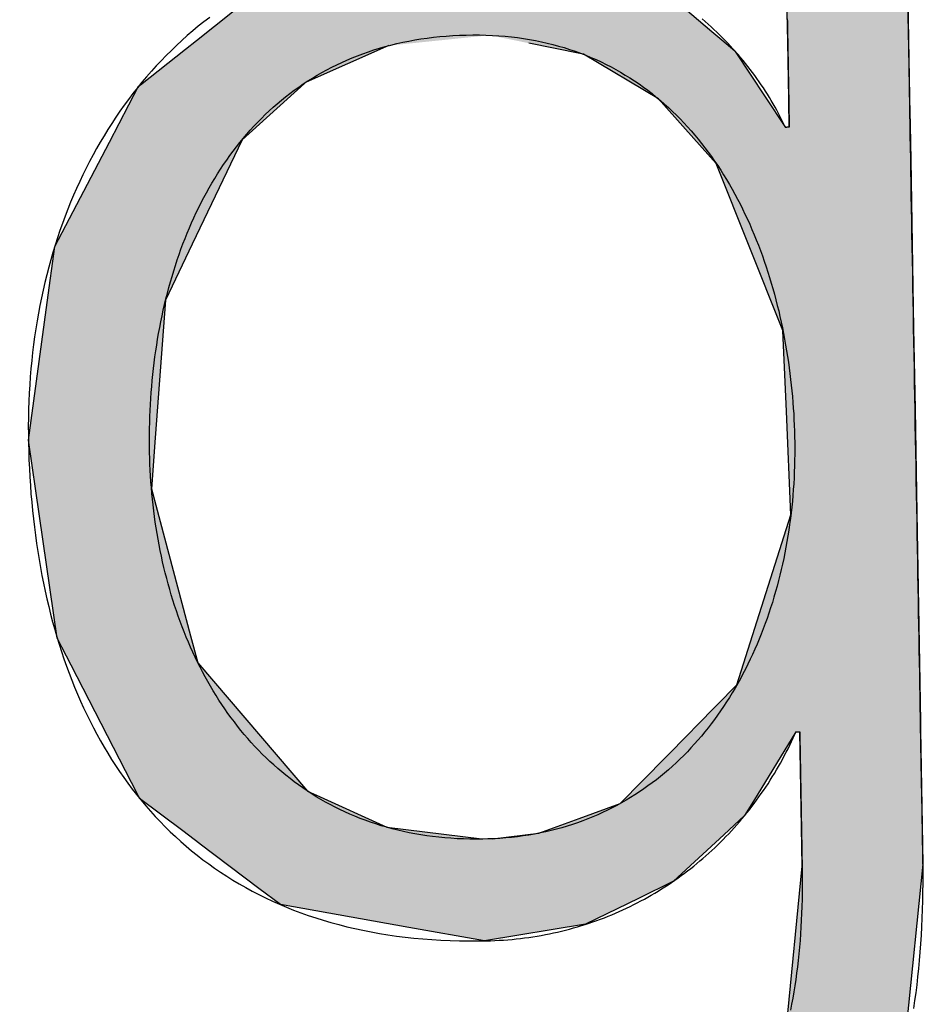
# Model space of a CAD drawing. Extents: x 562 to 7231, y 5567 to 12226.
# Tile 23 of 54: x 3583 to 3631, y 8060 to 8112. Entities that reach past the tile are written whole.
import ezdxf

# ---------------------------------------------------------------- set-up
doc = ezdxf.new("R2010")
doc.units = 0
doc.layers.get('0').update_dxf_attribs({"linetype": 'CONTINUOUS'})
doc.layers.add('LOGO', color=7, linetype='CONTINUOUS')

# ---------------------------------------------------------------- blocks, each defined once
blk = doc.blocks.new('*U45')
at = {"layer": 'LOGO', "color": 30, "linetype": 'CONTINUOUS'}
for p, q in [((70.7363, 7.6539), (71.3157, 7.7745)), ((71.3157, 7.7745), (72.1028, 7.6539)), ((69.8624, 7.472), (70.7363, 7.6539)), ((72.1028, 7.6539), (72.4845, 7.472)), ((73.7466, 7.3511), (73.7466, 7.5547)), ((74.6685, 7.5547), (74.6685, 7.3511)), ((69.6721, 7.326), (69.8624, 7.472)), ((72.4845, 7.472), (72.791, 7.326)), ((69.2388, 6.9935), (69.6721, 7.326)), ((72.791, 7.326), (73.1692, 6.9935)), ((73.7466, 7.2564), (73.7466, 7.3511)), ((74.6685, 7.3511), (74.6685, 7.2564)), ((73.7466, 6.9032), (73.7466, 7.2564)), ((74.6685, 7.2564), (74.6685, 6.9032)), ((69.1533, 6.9279), (69.2388, 6.9935)), ((73.1692, 6.9935), (73.2438, 6.9279)), ((68.8059, 6.6613), (69.1533, 6.9279)), ((70.7043, 6.9279), (70.07, 6.6613)), ((72.1609, 6.8417), (71.7719, 6.9279)), ((73.2438, 6.9279), (73.3419, 6.8417)), ((72.1871, 6.8359), (72.1609, 6.8417)), ((72.7539, 6.4861), (72.1871, 6.8359)), ((73.3419, 6.8417), (73.3456, 6.8359)), ((73.3456, 6.8359), (73.5679, 6.4861)), ((73.7466, 6.4703), (73.7466, 6.9032)), ((74.6685, 6.9032), (74.6685, 6.4703)), ((68.5622, 6.2298), (68.792, 6.6507)), ((68.792, 6.6507), (68.8059, 6.6613)), ((70.0578, 6.6507), (69.5738, 6.2298)), ((70.07, 6.6613), (70.0578, 6.6507)), ((72.9559, 6.2517), (72.7539, 6.4861)), ((73.5679, 6.4861), (73.717, 6.2517)), ((73.7466, 6.4553), (73.7466, 6.4703)), ((74.6685, 6.4703), (74.6685, 6.4553)), ((73.7466, 6.2517), (73.7466, 6.4553)), ((74.6685, 6.4553), (74.6685, 6.2517)), ((73.1846, 5.9862), (72.9559, 6.2517)), ((74.6685, 6.2517), (74.6685, 5.9862)), ((68.1307, 5.4396), (68.5622, 6.2298)), ((69.5738, 6.2298), (69.1801, 5.4396)), ((73.6716, 4.7033), (73.1846, 5.9862)), ((74.6685, 5.9862), (74.6685, 4.7033)), ((68.0655, 5.0154), (68.1307, 5.4396)), ((69.1801, 5.4396), (68.9688, 5.0154)), ((67.9044, 3.9676), (68.0655, 5.0154)), ((68.9688, 5.0154), (68.872, 3.9676)), ((73.6874, 4.0846), (73.6716, 4.7033)), ((74.6685, 4.7033), (74.6685, 4.0846)), ((73.7076, 3.2947), (73.6874, 4.0846)), ((74.6685, 4.0846), (74.6685, 3.2947)), ((67.9538, 3.5803), (67.9044, 3.9676)), ((68.872, 3.9676), (68.8363, 3.5803)), ((68.0977, 2.4533), (67.9538, 3.5803)), ((68.8363, 3.5803), (69.1153, 2.4533)), ((73.2733, 2.0058), (73.7076, 3.2947)), ((74.6685, 3.2947), (74.6685, 2.0058)), ((68.1996, 2.2461), (68.0977, 2.4533)), ((69.1153, 2.4533), (69.1666, 2.2461)), ((68.6881, 1.253), (68.1996, 2.2461)), ((69.1666, 2.2461), (69.9859, 1.253)), ((72.9612, 1.6989), (73.2733, 2.0058)), ((74.6685, 2.0058), (74.6685, 1.6989)), ((72.9007, 1.6394), (72.9612, 1.6989)), ((74.6685, 1.6989), (74.6685, 1.6394)), ((72.3688, 1.1164), (72.9007, 1.6394)), ((73.717, 1.6394), (73.3842, 1.1164)), ((73.7466, 0.9127), (73.7466, 1.6394)), ((74.6685, 1.6394), (74.6685, 0.9127)), ((68.7042, 1.2203), (68.6881, 1.253)), ((69.0285, 0.9664), (68.7042, 1.2203)), ((69.9859, 1.253), (70.0543, 1.2203)), ((70.0543, 1.2203), (70.5857, 0.9664)), ((72.0541, 1.0079), (72.3688, 1.1164)), ((73.3842, 1.1164), (73.3151, 1.0079)), ((71.7444, 0.9011), (72.0541, 1.0079)), ((73.3151, 1.0079), (73.195, 0.9011)), ((69.1585, 0.8647), (69.0285, 0.9664)), ((70.5857, 0.9664), (71.3082, 0.8647)), ((73.7466, 0.6145), (73.7466, 0.9127)), ((74.6685, 0.9127), (74.6685, 0.6145)), ((69.1599, 0.8636), (69.1585, 0.8647)), ((69.6019, 0.5176), (69.1599, 0.8636)), ((71.39, 0.8647), (71.7444, 0.9011)), ((73.1529, 0.8636), (72.7636, 0.5176)), ((73.1541, 0.8647), (73.1529, 0.8636)), ((73.195, 0.9011), (73.1541, 0.8647)), ((73.6056, -0.6099), (73.7466, 0.6145)), ((74.6685, 0.6145), (74.5217, -0.6099)), ((69.7636, 0.391), (69.6019, 0.5176)), ((72.7636, 0.5176), (72.4943, 0.391)), ((70.739, 0.2002), (69.7636, 0.391)), ((72.4943, 0.391), (72.0885, 0.2002)), ((71.3157, 0.0874), (70.739, 0.2002)), ((72.0885, 0.2002), (71.3157, 0.0874)), ((73.4618, -0.9041), (73.6056, -0.6099)), ((74.5217, -0.6099), (74.4865, -0.9041)), ((68.4093, -1.4376), (68.1828, -0.7325)), ((69.1047, -0.7325), (69.3927, -1.4376)), ((73.1681, -1.5048), (73.4618, -0.9041)), ((74.4865, -0.9041), (74.1858, -1.5048)), ((68.5157, -1.7689), (68.4093, -1.4376)), ((69.3927, -1.4376), (69.7553, -1.7689)), ((72.422, -2.0466), (73.1681, -1.5048)), ((74.1858, -1.5048), (73.9145, -2.0466)), ((68.6521, -1.9038), (68.5157, -1.7689)), ((69.7553, -1.7689), (69.903, -1.9038)), ((68.9923, -2.2404), (68.6521, -1.9038)), ((69.903, -1.9038), (71.3157, -2.2404)), ((71.3157, -2.2404), (72.4121, -2.0538)), ((72.4121, -2.0538), (72.422, -2.0466)), ((73.9042, -2.0538), (73.6363, -2.2404)), ((73.9145, -2.0466), (73.9042, -2.0538)), ((69.233, -2.4785), (68.9923, -2.2404)), ((73.6363, -2.2404), (73.2945, -2.4785)), ((69.9216, -2.7663), (69.233, -2.4785)), ((73.2945, -2.4785), (72.8814, -2.7663)), ((70.2084, -2.8862), (69.9216, -2.7663)), ((72.8814, -2.7663), (72.1315, -2.8862)), ((71.3157, -3.0166), (70.2084, -2.8862)), ((72.1315, -2.8862), (71.3157, -3.0166))]:
    blk.add_line(p, q, dxfattribs=at)
at = {"layer": 'LOGO', "color": 30, "linetype": 'CONTINUOUS', "extrusion": (0, 0, -1)}
for points in [[(-71.3157, 7.7745), (-72.1028, 7.6539), (-70.7363, 7.6539)], [(-70.7363, 7.6539), (-72.4845, 7.472), (-69.8624, 7.472)], [(-70.7363, 7.6539), (-72.1028, 7.6539), (-72.4845, 7.472)], [(-73.7466, 7.5547), (-74.6685, 7.3511), (-73.7466, 7.3511)], [(-73.7466, 7.5547), (-74.6685, 7.5547), (-74.6685, 7.3511)], [(-69.8624, 7.472), (-72.791, 7.326), (-69.6721, 7.326)], [(-69.8624, 7.472), (-72.4845, 7.472), (-72.791, 7.326)], [(-69.6721, 7.326), (-73.1692, 6.9935), (-69.2388, 6.9935)], [(-69.6721, 7.326), (-72.791, 7.326), (-73.1692, 6.9935)], [(-73.7466, 7.3511), (-74.6685, 7.2564), (-73.7466, 7.2564)], [(-73.7466, 7.3511), (-74.6685, 7.3511), (-74.6685, 7.2564)], [(-73.7466, 7.2564), (-74.6685, 6.9032), (-73.7466, 6.9032)], [(-73.7466, 7.2564), (-74.6685, 7.2564), (-74.6685, 6.9032)], [(-69.2388, 6.9935), (-70.7043, 6.9279), (-69.1533, 6.9279)], [(-69.2388, 6.9935), (-71.476, 6.9935), (-70.7043, 6.9279)], [(-71.476, 6.9935), (-73.2438, 6.9279), (-71.7719, 6.9279)], [(-71.476, 6.9935), (-73.1692, 6.9935), (-73.2438, 6.9279)], [(-69.1533, 6.9279), (-70.07, 6.6613), (-68.8059, 6.6613)], [(-69.1533, 6.9279), (-70.7043, 6.9279), (-70.07, 6.6613)], [(-71.7719, 6.9279), (-73.3419, 6.8417), (-72.1609, 6.8417)], [(-71.7719, 6.9279), (-73.2438, 6.9279), (-73.3419, 6.8417)], [(-72.1609, 6.8417), (-73.3456, 6.8359), (-72.1871, 6.8359)], [(-72.1609, 6.8417), (-73.3419, 6.8417), (-73.3456, 6.8359)], [(-72.1871, 6.8359), (-73.5679, 6.4861), (-72.7539, 6.4861)], [(-72.1871, 6.8359), (-73.3456, 6.8359), (-73.5679, 6.4861)], [(-73.7466, 6.9032), (-74.6685, 6.4703), (-73.7466, 6.4703)], [(-73.7466, 6.9032), (-74.6685, 6.9032), (-74.6685, 6.4703)], [(-68.792, 6.6507), (-69.5738, 6.2298), (-68.5622, 6.2298)], [(-68.8059, 6.6613), (-70.0578, 6.6507), (-68.792, 6.6507)], [(-68.792, 6.6507), (-70.0578, 6.6507), (-69.5738, 6.2298)], [(-68.8059, 6.6613), (-70.07, 6.6613), (-70.0578, 6.6507)], [(-72.7539, 6.4861), (-73.717, 6.2517), (-72.9559, 6.2517)], [(-72.7539, 6.4861), (-73.5679, 6.4861), (-73.717, 6.2517)], [(-73.7466, 6.4703), (-74.6685, 6.4553), (-73.7466, 6.4553)], [(-73.7466, 6.4703), (-74.6685, 6.4703), (-74.6685, 6.4553)], [(-73.7466, 6.4553), (-74.6685, 6.2517), (-73.7466, 6.2517)], [(-73.7466, 6.4553), (-74.6685, 6.4553), (-74.6685, 6.2517)], [(-72.9559, 6.2517), (-74.6685, 5.9862), (-73.1846, 5.9862)], [(-72.9559, 6.2517), (-74.6685, 6.2517), (-74.6685, 5.9862)], [(-68.5622, 6.2298), (-69.1801, 5.4396), (-68.1307, 5.4396)], [(-68.5622, 6.2298), (-69.5738, 6.2298), (-69.1801, 5.4396)], [(-73.1846, 5.9862), (-74.6685, 4.7033), (-73.6716, 4.7033)], [(-73.1846, 5.9862), (-74.6685, 5.9862), (-74.6685, 4.7033)], [(-68.1307, 5.4396), (-68.9688, 5.0154), (-68.0655, 5.0154)], [(-68.1307, 5.4396), (-69.1801, 5.4396), (-68.9688, 5.0154)], [(-68.0655, 5.0154), (-68.872, 3.9676), (-67.9044, 3.9676)], [(-68.0655, 5.0154), (-68.9688, 5.0154), (-68.872, 3.9676)], [(-73.6716, 4.7033), (-74.6685, 4.0846), (-73.6874, 4.0846)], [(-73.6716, 4.7033), (-74.6685, 4.7033), (-74.6685, 4.0846)], [(-73.6874, 4.0846), (-74.6685, 3.2947), (-73.7076, 3.2947)], [(-73.6874, 4.0846), (-74.6685, 4.0846), (-74.6685, 3.2947)], [(-67.9044, 3.9676), (-68.8363, 3.5803), (-67.9538, 3.5803)], [(-67.9044, 3.9676), (-68.872, 3.9676), (-68.8363, 3.5803)], [(-67.9538, 3.5803), (-69.1153, 2.4533), (-68.0977, 2.4533)], [(-67.9538, 3.5803), (-68.8363, 3.5803), (-69.1153, 2.4533)], [(-73.7076, 3.2947), (-74.6685, 2.0058), (-73.2733, 2.0058)], [(-73.7076, 3.2947), (-74.6685, 3.2947), (-74.6685, 2.0058)], [(-68.0977, 2.4533), (-69.1666, 2.2461), (-68.1996, 2.2461)], [(-68.0977, 2.4533), (-69.1153, 2.4533), (-69.1666, 2.2461)], [(-68.1996, 2.2461), (-69.9859, 1.253), (-68.6881, 1.253)], [(-68.1996, 2.2461), (-69.1666, 2.2461), (-69.9859, 1.253)], [(-73.2733, 2.0058), (-74.6685, 1.6989), (-72.9612, 1.6989)], [(-73.2733, 2.0058), (-74.6685, 2.0058), (-74.6685, 1.6989)], [(-72.9612, 1.6989), (-74.6685, 1.6394), (-72.9007, 1.6394)], [(-72.9612, 1.6989), (-74.6685, 1.6989), (-74.6685, 1.6394)], [(-72.9007, 1.6394), (-73.3842, 1.1164), (-72.3688, 1.1164)], [(-72.9007, 1.6394), (-73.717, 1.6394), (-73.3842, 1.1164)], [(-73.7466, 1.6394), (-74.6685, 0.9127), (-73.7466, 0.9127)], [(-73.7466, 1.6394), (-74.6685, 1.6394), (-74.6685, 0.9127)], [(-68.6881, 1.253), (-70.0543, 1.2203), (-68.7042, 1.2203)], [(-68.6881, 1.253), (-69.9859, 1.253), (-70.0543, 1.2203)], [(-68.7042, 1.2203), (-70.5857, 0.9664), (-69.0285, 0.9664)], [(-68.7042, 1.2203), (-70.0543, 1.2203), (-70.5857, 0.9664)], [(-72.3688, 1.1164), (-73.3151, 1.0079), (-72.0541, 1.0079)], [(-72.3688, 1.1164), (-73.3842, 1.1164), (-73.3151, 1.0079)], [(-72.0541, 1.0079), (-73.195, 0.9011), (-71.7444, 0.9011)], [(-72.0541, 1.0079), (-73.3151, 1.0079), (-73.195, 0.9011)], [(-69.0285, 0.9664), (-71.3082, 0.8647), (-69.1585, 0.8647)], [(-69.0285, 0.9664), (-70.5857, 0.9664), (-71.3082, 0.8647)], [(-73.7466, 0.9127), (-74.6685, 0.6145), (-73.7466, 0.6145)], [(-73.7466, 0.9127), (-74.6685, 0.9127), (-74.6685, 0.6145)], [(-69.1585, 0.8647), (-71.3157, 0.8636), (-69.1599, 0.8636)], [(-69.1585, 0.8647), (-71.3082, 0.8647), (-71.3157, 0.8636)], [(-69.1599, 0.8636), (-72.7636, 0.5176), (-69.6019, 0.5176)], [(-69.1599, 0.8636), (-73.1529, 0.8636), (-72.7636, 0.5176)], [(-71.39, 0.8647), (-73.1529, 0.8636), (-71.3157, 0.8636)], [(-71.7444, 0.9011), (-73.1541, 0.8647), (-71.39, 0.8647)], [(-71.39, 0.8647), (-73.1541, 0.8647), (-73.1529, 0.8636)], [(-71.7444, 0.9011), (-73.195, 0.9011), (-73.1541, 0.8647)], [(-73.7466, 0.6145), (-74.5217, -0.6099), (-73.6056, -0.6099)], [(-73.7466, 0.6145), (-74.6685, 0.6145), (-74.5217, -0.6099)], [(-69.6019, 0.5176), (-72.4943, 0.391), (-69.7636, 0.391)], [(-69.6019, 0.5176), (-72.7636, 0.5176), (-72.4943, 0.391)], [(-69.7636, 0.391), (-72.0885, 0.2002), (-70.739, 0.2002)], [(-69.7636, 0.391), (-72.4943, 0.391), (-72.0885, 0.2002)], [(-70.739, 0.2002), (-72.0885, 0.2002), (-71.3157, 0.0874)], [(-73.6056, -0.6099), (-74.4865, -0.9041), (-73.4618, -0.9041)], [(-73.6056, -0.6099), (-74.5217, -0.6099), (-74.4865, -0.9041)], [(-68.1828, -0.7325), (-69.3927, -1.4376), (-68.4093, -1.4376)], [(-68.1828, -0.7325), (-69.1047, -0.7325), (-69.3927, -1.4376)], [(-73.4618, -0.9041), (-74.1858, -1.5048), (-73.1681, -1.5048)], [(-73.4618, -0.9041), (-74.4865, -0.9041), (-74.1858, -1.5048)], [(-68.4093, -1.4376), (-69.7553, -1.7689), (-68.5157, -1.7689)], [(-68.4093, -1.4376), (-69.3927, -1.4376), (-69.7553, -1.7689)], [(-73.1681, -1.5048), (-73.9145, -2.0466), (-72.422, -2.0466)], [(-73.1681, -1.5048), (-74.1858, -1.5048), (-73.9145, -2.0466)], [(-68.5157, -1.7689), (-69.903, -1.9038), (-68.6521, -1.9038)], [(-68.5157, -1.7689), (-69.7553, -1.7689), (-69.903, -1.9038)], [(-68.6521, -1.9038), (-71.3157, -2.2404), (-68.9923, -2.2404)], [(-68.6521, -1.9038), (-69.903, -1.9038), (-71.3157, -2.2404)], [(-72.4121, -2.0538), (-73.6363, -2.2404), (-71.3157, -2.2404)], [(-72.422, -2.0466), (-73.9042, -2.0538), (-72.4121, -2.0538)], [(-72.4121, -2.0538), (-73.9042, -2.0538), (-73.6363, -2.2404)], [(-72.422, -2.0466), (-73.9145, -2.0466), (-73.9042, -2.0538)], [(-68.9923, -2.2404), (-73.2945, -2.4785), (-69.233, -2.4785)], [(-68.9923, -2.2404), (-73.6363, -2.2404), (-73.2945, -2.4785)], [(-69.233, -2.4785), (-72.8814, -2.7663), (-69.9216, -2.7663)], [(-69.233, -2.4785), (-73.2945, -2.4785), (-72.8814, -2.7663)], [(-69.9216, -2.7663), (-72.1315, -2.8862), (-70.2084, -2.8862)], [(-69.9216, -2.7663), (-72.8814, -2.7663), (-72.1315, -2.8862)], [(-70.2084, -2.8862), (-72.1315, -2.8862), (-71.3157, -3.0166)]]:
    blk.add_solid(points, dxfattribs=at)
blk = doc.blocks.new('KLAUS')
at = {"layer": 'LOGO'}
for points in [[(73.7466, 7.079, 0), (73.7466, 7.0596, 0), (73.7466, 7.0401, 0), (73.7466, 7.0205, 0), (73.7466, 7.0008, 0), (73.7466, 6.981, 0), (73.7466, 6.9611, 0), (73.7466, 6.9412, 0), (73.7466, 6.9213, 0), (73.7466, 6.9013, 0), (73.7466, 6.8814, 0), (73.7466, 6.8614, 0), (73.7466, 6.8415, 0), (73.7466, 6.8217, 0), (73.7466, 6.8019, 0), (73.7466, 6.7822, 0), (73.7466, 6.7626, 0), (73.7466, 6.7431, 0), (73.7466, 6.7238, 0), (73.7466, 6.7046, 0), (73.7466, 6.6856, 0), (73.7466, 6.6668, 0), (73.7466, 6.6481, 0), (73.7466, 6.6297, 0), (73.7466, 6.6115, 0), (73.7466, 6.5936, 0), (73.7466, 6.5759, 0), (73.7466, 6.5586, 0), (73.7466, 6.5415, 0), (73.7466, 6.5247, 0), (73.7466, 6.5083, 0), (73.7466, 6.4922, 0), (73.7466, 6.4765, 0), (73.7466, 6.4612, 0), (73.7466, 6.4463, 0), (73.7466, 6.4318, 0), (73.7466, 6.4177, 0), (73.7466, 6.4041, 0), (73.7466, 6.3909, 0), (73.7466, 6.3783, 0), (73.7466, 6.3661, 0), (73.7466, 6.3544, 0), (73.7466, 6.3433, 0), (73.7466, 6.3328, 0), (73.7466, 6.3228, 0), (73.7466, 6.3133, 0), (73.7466, 6.3045, 0), (73.7466, 6.2964, 0), (73.7466, 6.2888, 0), (73.7466, 6.2819, 0), (73.7466, 6.2756, 0), (73.7466, 6.2701, 0), (73.7466, 6.2652, 0), (73.7466, 6.2611, 0), (73.7466, 6.2577, 0), (73.7466, 6.255, 0), (73.7466, 6.2531, 0), (73.7466, 6.252, 0), (73.7466, 6.2517, 0), (73.7466, 6.2517, 0), (73.7466, 6.2517, 0), (73.7465, 6.2517, 0), (73.7464, 6.2517, 0), (73.7464, 6.2517, 0), (73.7463, 6.2517, 0), (73.7461, 6.2517, 0), (73.746, 6.2517, 0), (73.7459, 6.2517, 0), (73.7457, 6.2517, 0), (73.7455, 6.2517, 0), (73.7453, 6.2517, 0), (73.7451, 6.2517, 0), (73.7449, 6.2517, 0), (73.7447, 6.2517, 0), (73.7444, 6.2517, 0), (73.7442, 6.2517, 0), (73.7439, 6.2517, 0), (73.7436, 6.2517, 0), (73.7434, 6.2517, 0), (73.7431, 6.2517, 0), (73.7427, 6.2517, 0), (73.7424, 6.2517, 0), (73.7421, 6.2517, 0), (73.7417, 6.2517, 0), (73.7414, 6.2517, 0), (73.741, 6.2517, 0), (73.7407, 6.2517, 0), (73.7403, 6.2517, 0), (73.7399, 6.2517, 0), (73.7395, 6.2517, 0), (73.7391, 6.2517, 0), (73.7387, 6.2517, 0), (73.7383, 6.2517, 0), (73.7379, 6.2517, 0), (73.7375, 6.2517, 0), (73.737, 6.2517, 0), (73.7366, 6.2517, 0), (73.7362, 6.2517, 0), (73.7357, 6.2517, 0), (73.7353, 6.2517, 0), (73.7349, 6.2517, 0), (73.7344, 6.2517, 0), (73.734, 6.2517, 0), (73.7335, 6.2517, 0), (73.7331, 6.2517, 0), (73.7326, 6.2517, 0), (73.7322, 6.2517, 0), (73.7317, 6.2517, 0), (73.7313, 6.2517, 0), (73.7308, 6.2517, 0), (73.7303, 6.2517, 0), (73.7299, 6.2517, 0), (73.7294, 6.2517, 0), (73.729, 6.2517, 0), (73.7286, 6.2517, 0), (73.7281, 6.2517, 0), (73.7277, 6.2517, 0), (73.7272, 6.2517, 0), (73.7268, 6.2517, 0), (73.7264, 6.2517, 0), (73.726, 6.2517, 0), (73.7255, 6.2517, 0), (73.7251, 6.2517, 0), (73.7247, 6.2517, 0), (73.7243, 6.2517, 0), (73.7239, 6.2517, 0), (73.7235, 6.2517, 0), (73.7231, 6.2517, 0), (73.7228, 6.2517, 0), (73.7224, 6.2517, 0), (73.7221, 6.2517, 0), (73.7217, 6.2517, 0), (73.7214, 6.2517, 0), (73.721, 6.2517, 0), (73.7207, 6.2517, 0), (73.7204, 6.2517, 0), (73.7201, 6.2517, 0), (73.7198, 6.2517, 0), (73.7195, 6.2517, 0), (73.7193, 6.2517, 0), (73.719, 6.2517, 0), (73.7188, 6.2517, 0), (73.7186, 6.2517, 0), (73.7184, 6.2517, 0), (73.7182, 6.2517, 0), (73.718, 6.2517, 0), (73.7178, 6.2517, 0), (73.7176, 6.2517, 0), (73.7175, 6.2517, 0), (73.7174, 6.2517, 0), (73.7173, 6.2517, 0), (73.7172, 6.2517, 0), (73.7171, 6.2517, 0), (73.717, 6.2517, 0), (73.717, 6.2517, 0), (73.717, 6.2517, 0), (73.7149, 6.2565, 0), (73.7034, 6.282, 0), (73.6916, 6.3074, 0), (73.6794, 6.3327, 0), (73.6669, 6.3579, 0), (73.6541, 6.383, 0), (73.6409, 6.408, 0), (73.6273, 6.4329, 0), (73.6135, 6.4576, 0), (73.5993, 6.4822, 0), (73.5847, 6.5068, 0), (73.5698, 6.5311, 0), (73.5546, 6.5554, 0), (73.5391, 6.5795, 0), (73.5232, 6.6035, 0), (73.5071, 6.6273, 0), (73.4906, 6.651, 0), (73.4738, 6.6746, 0), (73.4567, 6.698, 0), (73.4392, 6.7212, 0), (73.4215, 6.7443, 0), (73.4035, 6.7673, 0), (73.3851, 6.79, 0), (73.3665, 6.8126, 0), (73.3475, 6.835, 0), (73.3283, 6.8573, 0), (73.3088, 6.8794, 0), (73.289, 6.9012, 0), (73.2689, 6.923, 0), (73.2485, 6.9445, 0), (73.2278, 6.9658, 0), (73.2069, 6.9869, 0), (73.1857, 7.0078, 0), (73.1642, 7.0286, 0), (73.1424, 7.0491, 0), (73.1204, 7.0694, 0), (73.0981, 7.0895, 0)], [(69.3431, 7.1672, 0), (69.2987, 7.1342, 0), (69.2549, 7.1004, 0), (69.2118, 7.0658, 0), (69.1694, 7.0306, 0), (69.1276, 6.9946, 0), (69.0866, 6.9578, 0), (69.0461, 6.9204, 0), (69.0064, 6.8822, 0), (68.9673, 6.8433, 0), (68.9289, 6.8037, 0), (68.8912, 6.7635, 0), (68.8541, 6.7226, 0), (68.8178, 6.681, 0), (68.7821, 6.6388, 0), (68.7471, 6.5959, 0), (68.7127, 6.5523, 0), (68.6791, 6.5082, 0), (68.6461, 6.4634, 0), (68.6139, 6.418, 0), (68.5823, 6.372, 0), (68.5514, 6.3254, 0), (68.5213, 6.2783, 0), (68.4918, 6.2305, 0), (68.463, 6.1822, 0), (68.4349, 6.1333, 0), (68.4075, 6.0839, 0), (68.3809, 6.0339, 0), (68.3549, 5.9834, 0), (68.3296, 5.9323, 0), (68.3051, 5.8808, 0), (68.2812, 5.8287, 0), (68.2581, 5.7762, 0), (68.2357, 5.7231, 0), (68.214, 5.6696, 0), (68.193, 5.6156, 0), (68.1727, 5.5611, 0), (68.1532, 5.5062, 0), (68.1344, 5.4509, 0), (68.1163, 5.3951, 0), (68.0989, 5.3388, 0), (68.0823, 5.2822, 0), (68.0664, 5.2251, 0), (68.0512, 5.1677, 0), (68.0368, 5.1098, 0), (68.0231, 5.0516, 0), (68.0101, 4.993, 0), (67.9979, 4.934, 0), (67.9864, 4.8747, 0), (67.9757, 4.815, 0), (67.9657, 4.755, 0), (67.9565, 4.6946, 0), (67.948, 4.6339, 0), (67.9402, 4.5729, 0), (67.9332, 4.5117, 0), (67.927, 4.4501, 0), (67.9215, 4.3882, 0), (67.9168, 4.326, 0), (67.9128, 4.2636, 0), (67.9096, 4.2009, 0), (67.9072, 4.138, 0), (67.9055, 4.0748, 0), (67.9046, 4.0114, 0), (67.9044, 3.947, 0), (67.9049, 3.8813, 0), (67.9061, 3.8159, 0), (67.9078, 3.7507, 0), (67.9102, 3.6859, 0), (67.9133, 3.6213, 0), (67.9169, 3.557, 0), (67.9212, 3.4931, 0), (67.9262, 3.4295, 0), (67.9318, 3.3662, 0), (67.938, 3.3033, 0), (67.9449, 3.2407, 0), (67.9525, 3.1785, 0), (67.9607, 3.1167, 0), (67.9695, 3.0552, 0), (67.979, 2.9941, 0), (67.9892, 2.9334, 0), (68.0001, 2.8731, 0), (68.0116, 2.8133, 0), (68.0238, 2.7538, 0), (68.0367, 2.6948, 0), (68.0502, 2.6362, 0), (68.0644, 2.578, 0), (68.0794, 2.5203, 0), (68.095, 2.463, 0), (68.1113, 2.4063, 0), (68.1282, 2.35, 0), (68.1459, 2.2942, 0), (68.1643, 2.2388, 0), (68.1833, 2.184, 0), (68.2031, 2.1297, 0), (68.2236, 2.0759, 0), (68.2448, 2.0226, 0), (68.2667, 1.9699, 0), (68.2893, 1.9177, 0), (68.3126, 1.866, 0), (68.3366, 1.815, 0), (68.3614, 1.7645, 0), (68.3869, 1.7145, 0), (68.4131, 1.6652, 0), (68.4401, 1.6164, 0), (68.4677, 1.5682, 0), (68.4961, 1.5207, 0), (68.5253, 1.4738, 0), (68.5552, 1.4275, 0), (68.5858, 1.3818, 0), (68.6172, 1.3368, 0), (68.6493, 1.2924, 0), (68.6822, 1.2487, 0), (68.7158, 1.2056, 0), (68.7502, 1.1632, 0), (68.7854, 1.1216, 0), (68.8213, 1.0805, 0), (68.8579, 1.0403, 0), (68.8954, 1.0007, 0), (68.9336, 0.9618, 0), (68.9726, 0.9237, 0), (69.0123, 0.8862, 0), (69.0529, 0.8496, 0), (69.0942, 0.8137, 0), (69.1363, 0.7785, 0), (69.1792, 0.7441, 0), (69.2228, 0.7105, 0), (69.2673, 0.6777, 0), (69.3126, 0.6457, 0), (69.3586, 0.6144, 0), (69.4055, 0.584, 0), (69.4532, 0.5544, 0), (69.5016, 0.5256, 0), (69.5509, 0.4977, 0), (69.601, 0.4706, 0), (69.6519, 0.4443, 0), (69.7036, 0.4189, 0), (69.7561, 0.3944, 0), (69.8095, 0.3707, 0), (69.8637, 0.348, 0), (69.9187, 0.3261, 0), (69.9745, 0.3051, 0), (70.0312, 0.2851, 0), (70.0887, 0.2659, 0), (70.147, 0.2477, 0), (70.2062, 0.2304, 0), (70.2662, 0.214, 0), (70.3271, 0.1987, 0), (70.3888, 0.1842, 0), (70.4514, 0.1708, 0), (70.5148, 0.1583, 0), (70.5791, 0.1468, 0), (70.6443, 0.1362, 0), (70.7103, 0.1267, 0), (70.7771, 0.1182, 0), (70.8449, 0.1107, 0), (70.9135, 0.1043, 0), (70.983, 0.0988, 0), (71.0533, 0.0944, 0), (71.1245, 0.0911, 0), (71.1967, 0.0888, 0), (71.2697, 0.0876, 0), (71.3282, 0.0874, 0), (71.3613, 0.0878, 0), (71.3942, 0.0885, 0), (71.4271, 0.0896, 0), (71.4598, 0.0912, 0), (71.4924, 0.093, 0), (71.5249, 0.0953, 0), (71.5572, 0.098, 0), (71.5894, 0.101, 0), (71.6215, 0.1044, 0), (71.6534, 0.1082, 0), (71.6852, 0.1124, 0), (71.7169, 0.1169, 0), (71.7484, 0.1218, 0), (71.7798, 0.127, 0), (71.811, 0.1327, 0), (71.8421, 0.1387, 0), (71.873, 0.145, 0), (71.9038, 0.1517, 0), (71.9344, 0.1587, 0), (71.9649, 0.1661, 0), (71.9952, 0.1739, 0), (72.0254, 0.182, 0), (72.0554, 0.1905, 0), (72.0852, 0.1992, 0), (72.1149, 0.2084, 0), (72.1444, 0.2178, 0), (72.1738, 0.2277, 0), (72.203, 0.2378, 0), (72.232, 0.2483, 0), (72.2608, 0.2591, 0), (72.2895, 0.2702, 0), (72.318, 0.2817, 0), (72.3463, 0.2935, 0), (72.3744, 0.3056, 0), (72.4024, 0.318, 0), (72.4302, 0.3308, 0), (72.4577, 0.3438, 0), (72.4852, 0.3572, 0), (72.5124, 0.3709, 0), (72.5394, 0.3849, 0), (72.5662, 0.3992, 0), (72.5929, 0.4138, 0), (72.6193, 0.4287, 0), (72.6456, 0.4439, 0), (72.6716, 0.4594, 0), (72.6975, 0.4752, 0), (72.7232, 0.4913, 0), (72.7486, 0.5077, 0), (72.7739, 0.5244, 0), (72.7989, 0.5414, 0), (72.8237, 0.5586, 0), (72.8483, 0.5761, 0), (72.8727, 0.594, 0), (72.8969, 0.6121, 0), (72.9209, 0.6304, 0), (72.9447, 0.6491, 0), (72.9682, 0.668, 0), (72.9915, 0.6872, 0), (73.0146, 0.7067, 0), (73.0375, 0.7264, 0), (73.0602, 0.7464, 0), (73.0826, 0.7666, 0), (73.1048, 0.7871, 0), (73.1267, 0.8079, 0), (73.1484, 0.8289, 0), (73.1699, 0.8502, 0), (73.1912, 0.8717, 0), (73.2122, 0.8935, 0), (73.233, 0.9155, 0), (73.2535, 0.9378, 0), (73.2738, 0.9603, 0), (73.2938, 0.9831, 0), (73.3136, 1.0061, 0), (73.3331, 1.0293, 0), (73.3524, 1.0527, 0), (73.3715, 1.0764, 0), (73.3902, 1.1003, 0), (73.4088, 1.1245, 0), (73.427, 1.1488, 0), (73.445, 1.1735, 0), (73.4628, 1.1983, 0), (73.4803, 1.2233, 0), (73.4975, 1.2485, 0), (73.5144, 1.274, 0), (73.5311, 1.2997, 0), (73.5475, 1.3256, 0), (73.5636, 1.3517, 0), (73.5795, 1.378, 0), (73.5951, 1.4045, 0), (73.6104, 1.4312, 0), (73.6254, 1.4581, 0), (73.6402, 1.4852, 0), (73.6546, 1.5125, 0), (73.6688, 1.54, 0), (73.6827, 1.5676, 0), (73.6963, 1.5955, 0), (73.7096, 1.6236, 0), (73.717, 1.6394, 0), (73.717, 1.6394, 0), (73.717, 1.6394, 0), (73.7171, 1.6394, 0), (73.7171, 1.6394, 0), (73.7172, 1.6394, 0), (73.7173, 1.6394, 0), (73.7175, 1.6394, 0), (73.7176, 1.6394, 0), (73.7177, 1.6394, 0), (73.7179, 1.6394, 0), (73.7181, 1.6394, 0), (73.7183, 1.6394, 0), (73.7185, 1.6394, 0), (73.7187, 1.6394, 0), (73.7189, 1.6394, 0), (73.7192, 1.6394, 0), (73.7194, 1.6394, 0), (73.7197, 1.6394, 0), (73.72, 1.6394, 0), (73.7203, 1.6394, 0), (73.7206, 1.6394, 0), (73.7209, 1.6394, 0), (73.7212, 1.6394, 0), (73.7216, 1.6394, 0), (73.7219, 1.6394, 0), (73.7223, 1.6394, 0), (73.7226, 1.6394, 0), (73.723, 1.6394, 0), (73.7234, 1.6394, 0), (73.7238, 1.6394, 0), (73.7242, 1.6394, 0), (73.7246, 1.6394, 0), (73.725, 1.6394, 0), (73.7254, 1.6394, 0), (73.7258, 1.6394, 0), (73.7262, 1.6394, 0), (73.7266, 1.6394, 0), (73.7271, 1.6394, 0), (73.7275, 1.6394, 0), (73.7279, 1.6394, 0), (73.7284, 1.6394, 0), (73.7288, 1.6394, 0), (73.7293, 1.6394, 0), (73.7297, 1.6394, 0), (73.7302, 1.6394, 0), (73.7306, 1.6394, 0), (73.7311, 1.6394, 0), (73.7315, 1.6394, 0), (73.732, 1.6394, 0), (73.7324, 1.6394, 0), (73.7329, 1.6394, 0), (73.7334, 1.6394, 0), (73.7338, 1.6394, 0), (73.7343, 1.6394, 0), (73.7347, 1.6394, 0), (73.7351, 1.6394, 0), (73.7356, 1.6394, 0), (73.736, 1.6394, 0), (73.7365, 1.6394, 0), (73.7369, 1.6394, 0), (73.7373, 1.6394, 0), (73.7377, 1.6394, 0), (73.7382, 1.6394, 0), (73.7386, 1.6394, 0), (73.739, 1.6394, 0), (73.7394, 1.6394, 0), (73.7398, 1.6394, 0), (73.7401, 1.6394, 0), (73.7405, 1.6394, 0), (73.7409, 1.6394, 0), (73.7413, 1.6394, 0), (73.7416, 1.6394, 0), (73.742, 1.6394, 0), (73.7423, 1.6394, 0), (73.7426, 1.6394, 0), (73.7429, 1.6394, 0), (73.7432, 1.6394, 0), (73.7435, 1.6394, 0), (73.7438, 1.6394, 0), (73.7441, 1.6394, 0), (73.7444, 1.6394, 0), (73.7446, 1.6394, 0), (73.7448, 1.6394, 0), (73.7451, 1.6394, 0), (73.7453, 1.6394, 0), (73.7455, 1.6394, 0), (73.7456, 1.6394, 0), (73.7458, 1.6394, 0), (73.746, 1.6394, 0), (73.7461, 1.6394, 0), (73.7462, 1.6394, 0), (73.7463, 1.6394, 0), (73.7464, 1.6394, 0), (73.7465, 1.6394, 0), (73.7465, 1.6394, 0), (73.7466, 1.6394, 0), (73.7466, 1.6394, 0), (73.7466, 1.6394, 0), (73.7466, 1.6387, 0), (73.7466, 1.6375, 0), (73.7466, 1.6356, 0), (73.7466, 1.6331, 0), (73.7466, 1.6301, 0), (73.7466, 1.6265, 0), (73.7466, 1.6223, 0), (73.7466, 1.6176, 0), (73.7466, 1.6124, 0), (73.7466, 1.6066, 0), (73.7466, 1.6003, 0), (73.7466, 1.5936, 0), (73.7466, 1.5864, 0), (73.7466, 1.5787, 0), (73.7466, 1.5705, 0), (73.7466, 1.562, 0), (73.7466, 1.553, 0), (73.7466, 1.5435, 0), (73.7466, 1.5337, 0), (73.7466, 1.5235, 0), (73.7466, 1.5129, 0), (73.7466, 1.502, 0), (73.7466, 1.4907, 0), (73.7466, 1.4791, 0), (73.7466, 1.4672, 0), (73.7466, 1.4549, 0), (73.7466, 1.4424, 0), (73.7466, 1.4296, 0), (73.7466, 1.4165, 0), (73.7466, 1.4031, 0), (73.7466, 1.3896, 0), (73.7466, 1.3757, 0), (73.7466, 1.3617, 0), (73.7466, 1.3475, 0), (73.7466, 1.3331, 0), (73.7466, 1.3185, 0), (73.7466, 1.3037, 0), (73.7466, 1.2888, 0), (73.7466, 1.2737, 0), (73.7466, 1.2586, 0), (73.7466, 1.2433, 0), (73.7466, 1.2279, 0), (73.7466, 1.2125, 0), (73.7466, 1.1969, 0), (73.7466, 1.1813, 0), (73.7466, 1.1657, 0), (73.7466, 1.15, 0), (73.7466, 1.1343, 0), (73.7466, 1.1186, 0), (73.7466, 1.1029, 0), (73.7466, 1.0873, 0), (73.7466, 1.0716, 0), (73.7466, 1.056, 0), (73.7466, 1.0405, 0), (73.7466, 1.0251, 0), (73.7466, 1.0097, 0), (73.7466, 0.9944, 0), (73.7466, 0.9792, 0), (73.7466, 0.9642, 0), (73.7466, 0.9493, 0), (73.7466, 0.9346, 0), (73.7466, 0.92, 0), (73.7466, 0.9056, 0), (73.7466, 0.8913, 0), (73.7466, 0.8773, 0), (73.7466, 0.8635, 0), (73.7466, 0.85, 0), (73.7466, 0.8366, 0), (73.7466, 0.8236, 0), (73.7466, 0.8108, 0), (73.7466, 0.7982, 0), (73.7466, 0.786, 0), (73.7466, 0.7741, 0), (73.7466, 0.7625, 0), (73.7466, 0.7512, 0), (73.7466, 0.7403, 0), (73.7466, 0.7298, 0), (73.7466, 0.7196, 0), (73.7466, 0.7098, 0), (73.7466, 0.7004, 0), (73.7466, 0.6914, 0), (73.7466, 0.6829, 0), (73.7466, 0.6748, 0), (73.7466, 0.6671, 0), (73.7466, 0.6599, 0), (73.7466, 0.6532, 0), (73.7466, 0.647, 0), (73.7466, 0.6412, 0), (73.7466, 0.636, 0), (73.7466, 0.6313, 0), (73.7466, 0.6272, 0), (73.7466, 0.6236, 0), (73.7466, 0.6206, 0), (73.7466, 0.6182, 0), (73.7466, 0.6164, 0), (73.7466, 0.6152, 0), (73.7466, 0.6146, 0), (73.7465, 0.5828, 0), (73.746, 0.5269, 0), (73.7451, 0.4714, 0), (73.7437, 0.4165, 0), (73.7418, 0.3621, 0), (73.7395, 0.3083, 0), (73.7367, 0.255, 0), (73.7334, 0.2022, 0), (73.7296, 0.1499, 0), (73.7254, 0.0982, 0), (73.7207, 0.047, 0), (73.7156, -0.0037, 0), (73.7099, -0.0538, 0), (73.7038, -0.1034, 0), (73.6972, -0.1525, 0), (73.6902, -0.201, 0), (73.6826, -0.249, 0), (73.6746, -0.2964, 0), (73.6661, -0.3433, 0), (73.6571, -0.3897, 0), (73.6476, -0.4355, 0), (73.6376, -0.4807, 0)], [(74.5789, -0.4851, 0), (74.5889, -0.4256, 0), (74.5982, -0.3655, 0), (74.6069, -0.3048, 0), (74.6151, -0.2435, 0), (74.6226, -0.1816, 0), (74.6296, -0.1191, 0), (74.6359, -0.0561, 0), (74.6417, 0.0075, 0), (74.6469, 0.0718, 0), (74.6516, 0.1365, 0), (74.6556, 0.2019, 0), (74.6591, 0.2678, 0), (74.6621, 0.3343, 0), (74.6645, 0.4014, 0), (74.6664, 0.469, 0), (74.6677, 0.5372, 0), (74.6684, 0.6059, 0), (74.6685, 0.6162, 0), (74.6685, 0.622, 0), (74.6685, 0.6321, 0), (74.6685, 0.6462, 0), (74.6685, 0.6644, 0), (74.6685, 0.6864, 0), (74.6685, 0.7123, 0), (74.6685, 0.7419, 0), (74.6685, 0.7752, 0), (74.6685, 0.812, 0), (74.6685, 0.8522, 0), (74.6685, 0.8959, 0), (74.6685, 0.9428, 0), (74.6685, 0.9929, 0), (74.6685, 1.0462, 0), (74.6685, 1.1024, 0), (74.6685, 1.1616, 0), (74.6685, 1.2237, 0), (74.6685, 1.2885, 0), (74.6685, 1.3559, 0), (74.6685, 1.426, 0), (74.6685, 1.4985, 0), (74.6685, 1.5735, 0), (74.6685, 1.6507, 0), (74.6685, 1.7302, 0), (74.6685, 1.8118, 0), (74.6685, 1.8955, 0), (74.6685, 1.9811, 0), (74.6685, 2.0686, 0), (74.6685, 2.1579, 0), (74.6685, 2.2489, 0), (74.6685, 2.3414, 0), (74.6685, 2.4355, 0), (74.6685, 2.531, 0), (74.6685, 2.6279, 0), (74.6685, 2.726, 0), (74.6685, 2.8252, 0), (74.6685, 2.9255, 0), (74.6685, 3.0269, 0), (74.6685, 3.1291, 0), (74.6685, 3.2321, 0), (74.6685, 3.3358, 0), (74.6685, 3.4402, 0), (74.6685, 3.5451, 0), (74.6685, 3.6505, 0), (74.6685, 3.7562, 0), (74.6685, 3.8622, 0), (74.6685, 3.9684, 0), (74.6685, 4.0746, 0), (74.6685, 4.1809, 0), (74.6685, 4.2871, 0), (74.6685, 4.3931, 0), (74.6685, 4.4989, 0), (74.6685, 4.6044, 0), (74.6685, 4.7093, 0), (74.6685, 4.8138, 0), (74.6685, 4.9177, 0), (74.6685, 5.0208, 0), (74.6685, 5.1232, 0), (74.6685, 5.2247, 0), (74.6685, 5.3252, 0), (74.6685, 5.4247, 0), (74.6685, 5.523, 0), (74.6685, 5.6201, 0), (74.6685, 5.7159, 0), (74.6685, 5.8102, 0), (74.6685, 5.9031, 0), (74.6685, 5.9944, 0), (74.6685, 6.084, 0), (74.6685, 6.1718, 0), (74.6685, 6.2578, 0), (74.6685, 6.3418, 0), (74.6685, 6.4238, 0), (74.6685, 6.5037, 0), (74.6685, 6.5814, 0), (74.6685, 6.6568, 0), (74.6685, 6.7298, 0), (74.6685, 6.8003, 0), (74.6685, 6.8682, 0), (74.6685, 6.9336, 0), (74.6685, 6.9961, 0), (74.6685, 7.0559, 0), (74.6685, 7.1127, 0)], [(71.3157, 0.8636, 0), (71.2661, 0.864, 0), (71.2171, 0.8653, 0), (71.1685, 0.8674, 0), (71.1205, 0.8703, 0), (71.073, 0.874, 0), (71.026, 0.8786, 0), (70.9795, 0.8839, 0), (70.9335, 0.8901, 0), (70.8881, 0.897, 0), (70.8431, 0.9047, 0), (70.7987, 0.9132, 0), (70.7548, 0.9224, 0), (70.7114, 0.9324, 0), (70.6686, 0.9431, 0), (70.6262, 0.9546, 0), (70.5844, 0.9668, 0), (70.543, 0.9797, 0), (70.5022, 0.9934, 0), (70.4619, 1.0077, 0), (70.4221, 1.0227, 0), (70.3828, 1.0384, 0), (70.344, 1.0548, 0), (70.3057, 1.0719, 0), (70.2679, 1.0896, 0), (70.2306, 1.108, 0), (70.1939, 1.1271, 0), (70.1576, 1.1467, 0), (70.1218, 1.1671, 0), (70.0866, 1.188, 0), (70.0518, 1.2095, 0), (70.0176, 1.2317, 0), (69.9838, 1.2545, 0), (69.9506, 1.2778, 0), (69.9178, 1.3017, 0), (69.8856, 1.3262, 0), (69.8538, 1.3513, 0), (69.8225, 1.3769, 0), (69.7918, 1.4031, 0), (69.7615, 1.4298, 0), (69.7318, 1.4571, 0), (69.7025, 1.4849, 0), (69.6737, 1.5132, 0), (69.6454, 1.542, 0), (69.6176, 1.5713, 0), (69.5903, 1.6012, 0), (69.5635, 1.6315, 0), (69.5372, 1.6622, 0), (69.5114, 1.6935, 0), (69.4861, 1.7252, 0), (69.4612, 1.7573, 0), (69.4369, 1.79, 0), (69.413, 1.823, 0), (69.3896, 1.8565, 0), (69.3667, 1.8904, 0), (69.3443, 1.9247, 0), (69.3224, 1.9594, 0), (69.3009, 1.9946, 0), (69.28, 2.0301, 0), (69.2595, 2.066, 0), (69.2395, 2.1022, 0), (69.22, 2.1389, 0), (69.201, 2.1759, 0), (69.1825, 2.2132, 0), (69.1644, 2.2509, 0), (69.1468, 2.2889, 0), (69.1297, 2.3272, 0), (69.1131, 2.3659, 0), (69.0969, 2.4048, 0), (69.0812, 2.4441, 0), (69.066, 2.4837, 0), (69.0513, 2.5235, 0), (69.0371, 2.5636, 0), (69.0233, 2.604, 0), (69.01, 2.6447, 0), (68.9972, 2.6856, 0), (68.9848, 2.7267, 0), (68.9729, 2.7681, 0), (68.9615, 2.8097, 0), (68.9506, 2.8516, 0), (68.9401, 2.8936, 0), (68.9301, 2.9358, 0), (68.9205, 2.9783, 0), (68.9115, 3.0209, 0), (68.9029, 3.0637, 0), (68.8947, 3.1067, 0), (68.887, 3.1499, 0), (68.8798, 3.1932, 0), (68.8731, 3.2366, 0), (68.8668, 3.2802, 0), (68.861, 3.324, 0), (68.8556, 3.3678, 0), (68.8507, 3.4118, 0), (68.8463, 3.4558, 0), (68.8423, 3.5, 0), (68.8388, 3.5443, 0), (68.8357, 3.5886, 0), (68.8331, 3.6331, 0), (68.831, 3.6776, 0), (68.8293, 3.7221, 0), (68.8281, 3.7667, 0), (68.8273, 3.8113, 0), (68.827, 3.856, 0), (68.8271, 3.9017, 0), (68.8277, 3.9477, 0), (68.8287, 3.9937, 0), (68.83, 4.0396, 0), (68.8319, 4.0855, 0), (68.8341, 4.1314, 0), (68.8368, 4.1772, 0), (68.8399, 4.2229, 0), (68.8435, 4.2686, 0), (68.8474, 4.3142, 0), (68.8519, 4.3597, 0), (68.8567, 4.4052, 0), (68.862, 4.4505, 0), (68.8677, 4.4957, 0), (68.8739, 4.5408, 0), (68.8805, 4.5857, 0), (68.8876, 4.6305, 0), (68.8951, 4.6752, 0), (68.9031, 4.7197, 0), (68.9115, 4.7641, 0), (68.9204, 4.8082, 0), (68.9297, 4.8522, 0), (68.9395, 4.896, 0), (68.9498, 4.9396, 0), (68.9605, 4.983, 0), (68.9716, 5.0262, 0), (68.9832, 5.0691, 0), (68.9953, 5.1118, 0), (69.0079, 5.1543, 0), (69.0209, 5.1965, 0), (69.0344, 5.2384, 0), (69.0484, 5.2801, 0), (69.0628, 5.3215, 0), (69.0777, 5.3626, 0), (69.0931, 5.4034, 0), (69.109, 5.4439, 0), (69.1253, 5.4841, 0), (69.1422, 5.524, 0), (69.1595, 5.5635, 0), (69.1773, 5.6027, 0), (69.1955, 5.6415, 0), (69.2143, 5.68, 0), (69.2336, 5.7181, 0), (69.2533, 5.7558, 0), (69.2735, 5.7932, 0), (69.2943, 5.8301, 0), (69.3155, 5.8667, 0), (69.3372, 5.9028, 0), (69.3595, 5.9386, 0), (69.3822, 5.9738, 0), (69.4054, 6.0087, 0), (69.4292, 6.0431, 0), (69.4534, 6.077, 0), (69.4781, 6.1105, 0), (69.5034, 6.1435, 0), (69.5292, 6.176, 0), (69.5555, 6.2081, 0), (69.5822, 6.2396, 0), (69.6096, 6.2706, 0), (69.6374, 6.3011, 0), (69.6657, 6.3311, 0), (69.6946, 6.3606, 0), (69.724, 6.3895, 0), (69.7539, 6.4178, 0), (69.7843, 6.4456, 0), (69.8153, 6.4728, 0), (69.8468, 6.4994, 0), (69.8788, 6.5255, 0), (69.9114, 6.5509, 0), (69.9445, 6.5758, 0), (69.9781, 6.6, 0), (70.0123, 6.6236, 0), (70.047, 6.6466, 0), (70.0822, 6.6689, 0), (70.118, 6.6906, 0), (70.1543, 6.7116, 0), (70.1912, 6.732, 0), (70.2286, 6.7517, 0), (70.2666, 6.7707, 0), (70.3051, 6.789, 0), (70.3442, 6.8066, 0), (70.3838, 6.8235, 0), (70.424, 6.8396, 0), (70.4647, 6.8551, 0), (70.506, 6.8698, 0), (70.5479, 6.8837, 0), (70.5903, 6.8969, 0), (70.6333, 6.9093, 0), (70.6768, 6.921, 0), (70.721, 6.9319, 0), (70.7656, 6.942, 0), (70.8109, 6.9512, 0), (70.8567, 6.9597, 0), (70.9031, 6.9674, 0), (70.9501, 6.9742, 0), (70.9976, 6.9802, 0), (71.0458, 6.9854, 0), (71.0945, 6.9897, 0), (71.1438, 6.9931, 0), (71.1936, 6.9957, 0), (71.2441, 6.9974, 0), (71.2952, 6.9982, 0), (71.3463, 6.9981, 0), (71.3968, 6.9971, 0), (71.4467, 6.9951, 0), (71.496, 6.9922, 0), (71.5447, 6.9884, 0), (71.5927, 6.9837, 0), (71.6402, 6.9781, 0), (71.6871, 6.9716, 0), (71.7335, 6.9642, 0), (71.7792, 6.956, 0), (71.8243, 6.9469, 0), (71.8689, 6.937, 0), (71.9128, 6.9263, 0), (71.9562, 6.9147, 0), (71.9991, 6.9023, 0), (72.0413, 6.8891, 0), (72.083, 6.8752, 0), (72.1241, 6.8604, 0), (72.1646, 6.8449, 0), (72.2045, 6.8286, 0), (72.2439, 6.8116, 0), (72.2828, 6.7939, 0), (72.321, 6.7754, 0), (72.3587, 6.7562, 0), (72.3959, 6.7362, 0), (72.4325, 6.7156, 0), (72.4685, 6.6943, 0), (72.504, 6.6723, 0), (72.539, 6.6497, 0), (72.5734, 6.6264, 0), (72.6072, 6.6025, 0), (72.6406, 6.5779, 0), (72.6733, 6.5527, 0), (72.7056, 6.5268, 0), (72.7373, 6.5004, 0), (72.7684, 6.4734, 0), (72.799, 6.4458, 0), (72.8291, 6.4176, 0), (72.8587, 6.3889, 0), (72.8878, 6.3596, 0), (72.9163, 6.3297, 0), (72.9443, 6.2994, 0), (72.9718, 6.2685, 0), (72.9987, 6.2371, 0), (73.0252, 6.2052, 0), (73.0511, 6.1728, 0), (73.0765, 6.1399, 0), (73.1014, 6.1065, 0), (73.1258, 6.0727, 0), (73.1497, 6.0385, 0), (73.1731, 6.0038, 0), (73.196, 5.9686, 0), (73.2184, 5.9331, 0), (73.2403, 5.8971, 0), (73.2617, 5.8607, 0), (73.2826, 5.824, 0), (73.303, 5.7869, 0), (73.3229, 5.7494, 0), (73.3424, 5.7115, 0), (73.3613, 5.6733, 0), (73.3798, 5.6348, 0), (73.3978, 5.5959, 0), (73.4153, 5.5567, 0), (73.4323, 5.5172, 0), (73.4489, 5.4774, 0), (73.465, 5.4374, 0), (73.4806, 5.397, 0), (73.4957, 5.3564, 0), (73.5104, 5.3155, 0), (73.5246, 5.2744, 0), (73.5384, 5.2331, 0), (73.5516, 5.1915, 0), (73.5645, 5.1497, 0), (73.5769, 5.1077, 0), (73.5888, 5.0655, 0), (73.6003, 5.0232, 0), (73.6113, 4.9806, 0), (73.6218, 4.9379, 0), (73.632, 4.8951, 0), (73.6417, 4.8521, 0), (73.6509, 4.8089, 0), (73.6597, 4.7657, 0), (73.6681, 4.7223, 0), (73.676, 4.6789, 0), (73.6835, 4.6353, 0), (73.6905, 4.5917, 0), (73.6972, 4.548, 0), (73.7034, 4.5042, 0), (73.7092, 4.4604, 0), (73.7145, 4.4165, 0), (73.7195, 4.3727, 0), (73.724, 4.3288, 0), (73.7281, 4.2849, 0), (73.7318, 4.241, 0), (73.735, 4.1971, 0), (73.7379, 4.1532, 0), (73.7403, 4.1094, 0), (73.7424, 4.0656, 0), (73.744, 4.0218, 0), (73.7453, 3.9781, 0), (73.7461, 3.9346, 0), (73.7465, 3.891, 0), (73.7466, 3.8469, 0), (73.7461, 3.8018, 0), (73.7452, 3.7568, 0), (73.7438, 3.7118, 0), (73.742, 3.6669, 0), (73.7396, 3.6221, 0), (73.7368, 3.5774, 0), (73.7335, 3.5327, 0), (73.7297, 3.4882, 0), (73.7255, 3.4437, 0), (73.7207, 3.3994, 0), (73.7155, 3.3552, 0), (73.7098, 3.3111, 0), (73.7037, 3.2672, 0), (73.6971, 3.2234, 0), (73.69, 3.1798, 0), (73.6824, 3.1363, 0), (73.6743, 3.093, 0), (73.6658, 3.0499, 0), (73.6568, 3.007, 0), (73.6474, 2.9642, 0), (73.6374, 2.9217, 0), (73.627, 2.8794, 0), (73.6161, 2.8373, 0), (73.6048, 2.7954, 0), (73.593, 2.7537, 0), (73.5807, 2.7123, 0), (73.568, 2.6711, 0), (73.5547, 2.6302, 0), (73.541, 2.5896, 0), (73.5269, 2.5492, 0), (73.5123, 2.5091, 0), (73.4972, 2.4693, 0), (73.4816, 2.4298, 0), (73.4656, 2.3906, 0), (73.4491, 2.3517, 0), (73.4322, 2.3131, 0), (73.4147, 2.2749, 0), (73.3969, 2.237, 0), (73.3785, 2.1994, 0), (73.3597, 2.1622, 0), (73.3404, 2.1253, 0), (73.3207, 2.0888, 0), (73.3005, 2.0526, 0), (73.2798, 2.0169, 0), (73.2587, 1.9815, 0), (73.2372, 1.9466, 0), (73.2151, 1.912, 0), (73.1926, 1.8779, 0), (73.1697, 1.8442, 0), (73.1462, 1.8109, 0), (73.1224, 1.778, 0), (73.098, 1.7456, 0), (73.0732, 1.7136, 0), (73.048, 1.6821, 0), (73.0223, 1.6511, 0), (72.9961, 1.6205, 0), (72.9695, 1.5905, 0), (72.9424, 1.5609, 0), (72.9149, 1.5318, 0), (72.8869, 1.5032, 0), (72.8585, 1.4751, 0), (72.8296, 1.4476, 0), (72.8002, 1.4206, 0), (72.7704, 1.3941, 0), (72.7402, 1.3682, 0), (72.7095, 1.3428, 0), (72.6783, 1.318, 0), (72.6467, 1.2937, 0), (72.6147, 1.27, 0), (72.5821, 1.247, 0), (72.5492, 1.2245, 0), (72.5158, 1.2026, 0), (72.4819, 1.1813, 0), (72.4476, 1.1606, 0), (72.4128, 1.1406, 0), (72.3776, 1.1211, 0), (72.342, 1.1024, 0), (72.3059, 1.0842, 0), (72.2693, 1.0668, 0), (72.2323, 1.0499, 0), (72.1949, 1.0338, 0), (72.157, 1.0184, 0), (72.1187, 1.0036, 0), (72.0799, 0.9895, 0), (72.0407, 0.9761, 0), (72.001, 0.9634, 0), (71.9609, 0.9515, 0), (71.9204, 0.9403, 0), (71.8794, 0.9298, 0), (71.8379, 0.92, 0), (71.7961, 0.911, 0), (71.7537, 0.9028, 0), (71.711, 0.8953, 0), (71.6678, 0.8886, 0), (71.6241, 0.8826, 0), (71.5801, 0.8775, 0), (71.5355, 0.8731, 0), (71.4906, 0.8696, 0), (71.4452, 0.8669, 0), (71.3993, 0.8649, 0), (71.3531, 0.8639, 0), (71.3157, 0.8636, 0), (71.3157, 0.8636, 0), (71.3157, 0.8636, 0), (71.3157, 0.8636, 0), (71.3157, 0.8636, 0), (71.3157, 0.8636, 0), (71.3157, 0.8636, 0), (71.3157, 0.8636, 0), (71.3157, 0.8636, 0), (71.3157, 0.8636, 0), (71.3157, 0.8636, 0), (71.3157, 0.8636, 0), (71.3157, 0.8636, 0), (71.3157, 0.8636, 0), (71.3157, 0.8636, 0), (71.3157, 0.8636, 0), (71.3157, 0.8636, 0), (71.3157, 0.8636, 0), (71.3157, 0.8636, 0), (71.3157, 0.8636, 0), (71.3157, 0.8636, 0), (71.3157, 0.8636, 0), (71.3157, 0.8636, 0), (71.3157, 0.8636, 0), (71.3157, 0.8636, 0), (71.3157, 0.8636, 0), (71.3157, 0.8636, 0), (71.3157, 0.8636, 0), (71.3157, 0.8636, 0), (71.3157, 0.8636, 0), (71.3157, 0.8636, 0), (71.3157, 0.8636, 0), (71.3157, 0.8636, 0), (71.3157, 0.8636, 0), (71.3157, 0.8636, 0), (71.3157, 0.8636, 0), (71.3157, 0.8636, 0), (71.3157, 0.8636, 0), (71.3157, 0.8636, 0), (71.3157, 0.8636, 0), (71.3157, 0.8636, 0), (71.3157, 0.8636, 0), (71.3157, 0.8636, 0), (71.3157, 0.8636, 0), (71.3157, 0.8636, 0), (71.3157, 0.8636, 0), (71.3157, 0.8636, 0), (71.3157, 0.8636, 0), (71.3157, 0.8636, 0), (71.3157, 0.8636, 0), (71.3157, 0.8636, 0), (71.3157, 0.8636, 0), (71.3157, 0.8636, 0), (71.3157, 0.8636, 0), (71.3157, 0.8636, 0), (71.3157, 0.8636, 0), (71.3157, 0.8636, 0), (71.3157, 0.8636, 0), (71.3157, 0.8636, 0), (71.3157, 0.8636, 0), (71.3157, 0.8636, 0), (71.3157, 0.8636, 0), (71.3157, 0.8636, 0), (71.3157, 0.8636, 0), (71.3157, 0.8636, 0), (71.3157, 0.8636, 0), (71.3157, 0.8636, 0), (71.3157, 0.8636, 0), (71.3157, 0.8636, 0), (71.3157, 0.8636, 0), (71.3157, 0.8636, 0), (71.3157, 0.8636, 0), (71.3157, 0.8636, 0), (71.3157, 0.8636, 0), (71.3157, 0.8636, 0), (71.3157, 0.8636, 0), (71.3157, 0.8636, 0), (71.3157, 0.8636, 0), (71.3157, 0.8636, 0), (71.3157, 0.8636, 0), (71.3157, 0.8636, 0), (71.3157, 0.8636, 0), (71.3157, 0.8636, 0), (71.3157, 0.8636, 0), (71.3157, 0.8636, 0), (71.3157, 0.8636, 0), (71.3157, 0.8636, 0), (71.3157, 0.8636, 0), (71.3157, 0.8636, 0), (71.3157, 0.8636, 0), (71.3157, 0.8636, 0), (71.3157, 0.8636, 0), (71.3157, 0.8636, 0), (71.3157, 0.8636, 0), (71.3157, 0.8636, 0), (71.3157, 0.8636, 0), (71.3157, 0.8636, 0), (71.3157, 0.8636, 0), (71.3157, 0.8636, 0), (71.3157, 0.8636, 0), (71.3157, 0.8636, 0), (71.3157, 0.8636, 0), (71.3157, 0.8636, 0)]]:
    blk.add_polyline3d(points, dxfattribs=at)
at = {"layer": 'LOGO', "color": 30, "linetype": 'CONTINUOUS'}
blk.add_blockref('*U45', (0, 0), dxfattribs=at)

msp = doc.modelspace()

# ---------------------------------------------------------------- block references
at = {"xscale": 6.929133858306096, "yscale": 6.929133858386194, "zscale": 6.929133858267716, "rotation": 0.9999999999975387}
msp.add_blockref('KLAUS', (3113, 8054.426), dxfattribs=at)

doc.saveas('drawing.dxf')
